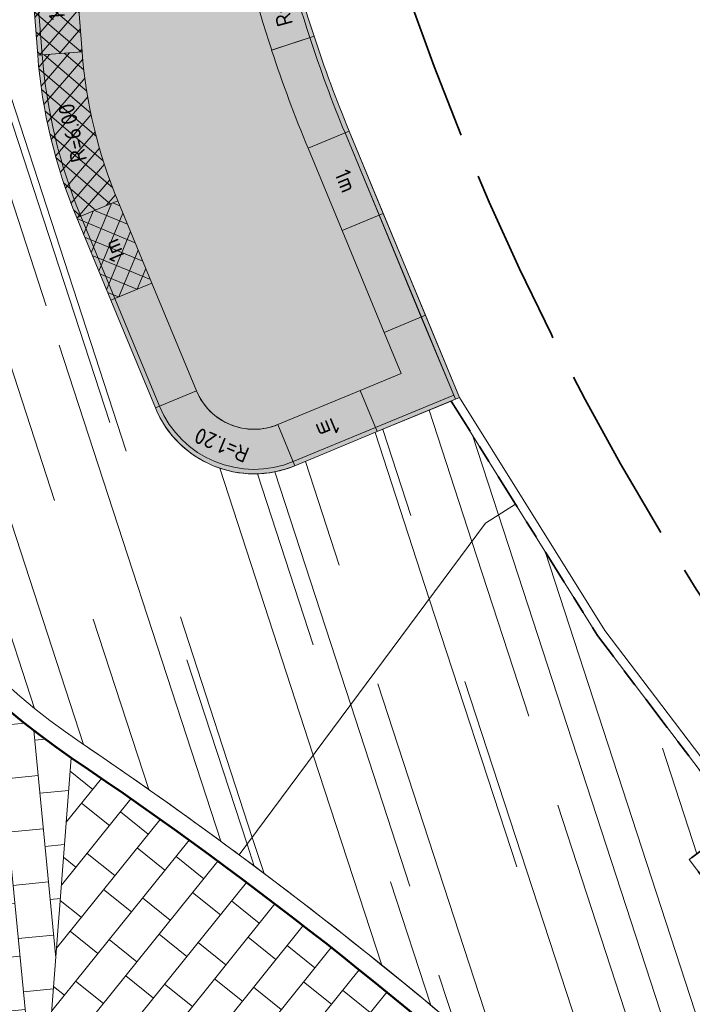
# Model space of a CAD drawing. Header units: metres. Extents: x 196674 to 197628, y 355499 to 356232.
# Tile 56 of 209: x 197068 to 197076, y 355602 to 355613. Entities that reach past the tile are written whole.
import ezdxf

# ---------------------------------------------------------------- set-up
doc = ezdxf.new("R2010")
doc.units = ezdxf.units.M
doc.linetypes.add('VH-OPSLUITBAND-SO', pattern=[10, 4, -2, 2, -2])
doc.linetypes.add('ZZ-SYSTEEMGRENS-SO', pattern=[5, 4, -1])
doc.layers.get('0').update_dxf_attribs({"lineweight": 25})
for name, color, linetype, lineweight, true_color in [('N-WE-GR-BEPLANTING_BEPLANTINGSPLAN_DERDEN-V', 7, 'Continuous', 5, 0xd3e799), ('N-WE-VH-KANTOPSLUITING_OPSLUITBAND_100X200-G', 150, 'VH-OPSLUITBAND-SO', 35, 0x007fff), ('N-WE-VH-KANTOPSLUITING_OPSLUITBAND_200X250-G', 7, 'Continuous', 50, 0x0029a5), ('N-WE-VH-KANTOPSLUITING_SOLID_500X500-V', 7, 'Continuous', 50, 0x7a7a7a), ('N-WE-VH-KANTOPSLUITING_SOLID_500X500-ZITGEDEELTE_HOUT-A', 7, 'Continuous', 20, 0x4f3b27), ('N-WE-VH-KANTOPSLUITING_SOLID_500X500_HOUT-V', 7, 'Continuous', 50, 0xccb66b), ('N-WE-VH-KANTOPSLUITING_SOLID_500X500_PASMAKEN-V', 7, 'Continuous', 50, 0x545454), ('N-WE-VH-KANTOPSLUITING_VERLOOPBAND_GELEIDEBAND_50 200_TROTTOIRBAND_180 200-G', 1, 'Continuous', 35, 0xff0000), ('N-WE-VH-OPENVERHARDING_NATUURSTEEN_ZWARTBROEKPLEIN-A', 7, 'Continuous', 20, 0xd9795e), ('N-WE-VH-OPENVERHARDING_TEGEL_200x300_FIETSPAD_ROOD-A', 7, 'Continuous', 5, 0xe04d68), ('X-XX-AL-GRENS_SYSTEEMGRENS-G', 7, 'ZZ-SYSTEEMGRENS-SO', 35, 0xd60036)]:
    doc.layers.add(name, color=color, linetype=linetype, lineweight=lineweight, true_color=true_color)
doc.layers.add('N-WE-VH-HULPLIJN-G', color=40, linetype='Continuous', lineweight=5, plot=False)
for name, color, linetype, lineweight in [('N-WE-VH-KANTOPSLUITING_ACHTERKANTBAND-G', 50, 'Continuous', 18), ('N-WE-VH-KANTOPSLUITING_ELEMENT-T35', 50, 'Continuous', 35), ('N-WE-VH-KANTOPSLUITING_SOLID_500X500-G', 170, 'Continuous', 18), ('N-WE-VH-KANTOPSLUITING_SOLID_500X500_PASMAKEN-G', 170, 'Continuous', 18), ('X-XX-AL-CONSTRUCTIELIJN-G', 7, 'Continuous', 18)]:
    doc.layers.add(name, color=color, linetype=linetype, lineweight=lineweight)
doc.styles.add('NLCS-ISO-M50-T18', font='NLCS-ISO.ttf', dxfattribs={"height": 0.09000000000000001})
pattern_1 = [(288.0600000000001, (197056.2115529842, 355734.4411217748), (2.285864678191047, -2.49423789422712), [21, -2.799999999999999, 6.999999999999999, -1.4]), (288.0600000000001, (197138.0089711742, 355715.2408764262), (1.336245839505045, 1.908269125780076), [4.199999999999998, -0.4619999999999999, 8.399999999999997, -1.05]), (288.0600000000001, (197057.2309859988, 355733.5100705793), (3.148679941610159, -6.630539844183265), [11.2, -1.96, 5.599999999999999, -1.4])]

# ---------------------------------------------------------------- blocks, each defined once
blk = doc.blocks.new('Solid_hoek_90')
at = {"layer": 'N-WE-VH-KANTOPSLUITING_SOLID_500X500-V'}
h = blk.add_hatch(color=256, dxfattribs=at)
h.dxf.hatch_style = 1
h.paths.add_polyline_path([(1, 0), (1, 0.5), (0.5, 0.5), (0.5, 1), (0, 1), (0, 0)])
at = {"layer": 'N-WE-VH-KANTOPSLUITING_SOLID_500X500-G', "flags": 128}
blk.add_lwpolyline([(1, 0), (1, 0.5), (0.5, 0.5), (0.5, 1), (0, 1), (0, 0)], close=True, dxfattribs=at)
blk.add_lwpolyline([(1, 0.04999999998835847), (0.04999999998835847, 0.04999999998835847), (0.04999999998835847, 1)], dxfattribs=at)
blk = doc.blocks.new('Solid_bocht_120')
at = {"layer": 'N-WE-VH-KANTOPSLUITING_SOLID_500X500-V'}
h = blk.add_hatch(color=256, dxfattribs=at)
h.dxf.hatch_style = 1
edge = h.paths.add_edge_path()
edge.add_arc((-1.110223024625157e-16, -1.199999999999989), 1.199999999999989, 90, 180)
edge.add_line((-1.199999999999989, -1.199999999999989), (-0.6999999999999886, -1.199999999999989))
edge.add_arc((-5.551115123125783e-17, -1.199999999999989), 0.6999999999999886, 90, 180, ccw=False)
edge.add_line((0, -0.5), (0, 0))
at = {"layer": 'N-WE-VH-KANTOPSLUITING_SOLID_500X500-G', "flags": 128}
blk.add_lwpolyline([(0, 0, 0.4142135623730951), (-1.199999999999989, -1.199999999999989), (-0.6999999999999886, -1.199999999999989, -0.4142135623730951), (0, -0.5)], format="xyb", close=True, dxfattribs=at)
blk.add_lwpolyline([(0, -0.05000000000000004, 0.4142135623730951), (-1.149999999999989, -1.199999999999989)], format="xyb", dxfattribs=at)
at = {"layer": 'N-WE-VH-KANTOPSLUITING_ELEMENT-T35', "insert": (-0.671751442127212, -0.5282485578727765), "char_height": 0.18, "attachment_point": 5, "rotation": 45, "style": 'NLCS-ISO-M50-T18'}
blk.add_mtext_dynamic_manual_height_columns('R=1.20', width=0.4722524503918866, gutter_width=0.625, heights=[0], dxfattribs=at)
blk = doc.blocks.new('Solid_bocht_1550 inw.')
at = {"layer": 'N-WE-VH-KANTOPSLUITING_SOLID_500X500-V'}
h = blk.add_hatch(color=256, dxfattribs=at)
h.dxf.hatch_style = 1
edge = h.paths.add_edge_path()
edge.add_arc((4.840572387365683e-14, -15.49999999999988), 15.49999999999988, 90.00000000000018, 96.42857142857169)
edge.add_line((-1.735449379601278, -0.0974607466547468), (-1.679467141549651, -0.594316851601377))
edge.add_arc((1.143529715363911e-13, -15.50000000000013), 15.00000000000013, 90.00000000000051, 96.42857142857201, ccw=False)
edge.add_line((0, -0.5), (0, 0))
at = {"layer": 'N-WE-VH-KANTOPSLUITING_SOLID_500X500-G', "flags": 128}
blk.add_lwpolyline([(0, 0, 0.02805729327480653), (-1.735449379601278, -0.0974607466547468), (-1.679467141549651, -0.594316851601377, -0.02805729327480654), (0, -0.5)], format="xyb", close=True, dxfattribs=at)
blk.add_lwpolyline([(-1.685065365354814, -0.544631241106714, -0.02805729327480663), (0, -0.4500000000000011)], format="xyb", dxfattribs=at)
at = {"layer": 'N-WE-VH-KANTOPSLUITING_ELEMENT-T35', "insert": (-0.8736085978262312, -0.2693307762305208), "char_height": 0.18, "attachment_point": 5, "rotation": 3.214285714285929, "style": 'NLCS-ISO-M50-T18'}
blk.add_mtext_dynamic_manual_height_columns('R=15.50 inw.', width=1.27737194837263, gutter_width=0.625, heights=[0], dxfattribs=at)
blk = doc.blocks.new('Solid_basis_100')
at = {"layer": 'N-WE-VH-KANTOPSLUITING_SOLID_500X500-V'}
h = blk.add_hatch(color=256, dxfattribs=at)
h.dxf.hatch_style = 1
h.paths.add_polyline_path([(1, -0.5), (0, -0.5), (0, 0), (1, 0)])
at = {"layer": 'N-WE-VH-KANTOPSLUITING_SOLID_500X500-G', "flags": 128}
blk.add_lwpolyline([(1, -0.5), (0, -0.5), (0, 0), (1, 0)], close=True, dxfattribs=at)
blk.add_lwpolyline([(0, -0.4500000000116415), (1, -0.4500000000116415)], dxfattribs=at)
at = {"layer": 'N-WE-VH-KANTOPSLUITING_ELEMENT-T35', "insert": (0.5, -0.2500000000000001), "char_height": 0.18, "attachment_point": 5, "rotation": 180, "style": 'NLCS-ISO-M50-T18'}
blk.add_mtext_dynamic_manual_height_columns('1m', width=0.4722524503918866, gutter_width=0.625, heights=[0], dxfattribs=at)
blk = doc.blocks.new('Solid_bocht_600_hout')
at = {"layer": 'N-WE-VH-KANTOPSLUITING_SOLID_500X500-ZITGEDEELTE_HOUT-A'}
h = blk.add_hatch(dxfattribs=at)
h.set_pattern_fill('ANSI37', color=256, scale=0.05)
h.set_pattern_definition([(45, (-0.9270509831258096, -0.3845945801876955), (-0.1122532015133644, 0.1122532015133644), []), (135, (-0.9270509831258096, -0.3845945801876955), (-0.1122532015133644, -0.1122532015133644), [])])
edge = h.paths.add_edge_path()
edge.add_arc((4.478484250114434e-11, -6.000000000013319), 6.000000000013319, 90.00000000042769, 108.0000000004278)
edge.add_line((-1.854101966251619, -0.2936609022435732), (-1.699593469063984, -0.7691891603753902))
edge.add_arc((-4.883871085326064e-12, -6.000000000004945), 5.500000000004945, 89.99999999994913, 107.99999999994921, ccw=False)
edge.add_line((0, -0.5), (0, 0))
at = {"layer": 'N-WE-VH-KANTOPSLUITING_SOLID_500X500_HOUT-V'}
h = blk.add_hatch(color=256, dxfattribs=at)
h.dxf.hatch_style = 1
edge = h.paths.add_edge_path()
edge.add_arc((4.478484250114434e-11, -6.000000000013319), 6.000000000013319, 90.00000000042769, 108.0000000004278)
edge.add_line((-1.854101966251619, -0.2936609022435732), (-1.699593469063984, -0.7691891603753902))
edge.add_arc((-4.883871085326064e-12, -6.000000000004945), 5.500000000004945, 89.99999999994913, 107.99999999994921, ccw=False)
edge.add_line((0, -0.5), (0, 0))
at = {"layer": 'N-WE-VH-KANTOPSLUITING_SOLID_500X500-G', "flags": 128}
blk.add_lwpolyline([(0, 0, 0.07870170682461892), (-1.854101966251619, -0.2936609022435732), (-1.699593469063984, -0.7691891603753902, -0.07870170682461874), (0, -0.5)], format="xyb", close=True, dxfattribs=at)
blk.add_lwpolyline([(0, -0.04999999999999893, 0.07870170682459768), (-1.838651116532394, -0.3412137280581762)], format="xyb", dxfattribs=at)
at = {"layer": 'N-WE-VH-KANTOPSLUITING_ELEMENT-T35', "insert": (-0.8994981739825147, -0.3207920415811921), "char_height": 0.18, "attachment_point": 5, "rotation": 9.000000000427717, "style": 'NLCS-ISO-M50-T18'}
blk.add_mtext_dynamic_manual_height_columns('R=6.00', width=0.4722524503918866, gutter_width=0.625, heights=[0], dxfattribs=at)
blk = doc.blocks.new('Solid_basis_100_hout')
at = {"layer": 'N-WE-VH-KANTOPSLUITING_SOLID_500X500-ZITGEDEELTE_HOUT-A'}
h = blk.add_hatch(dxfattribs=at)
h.set_pattern_fill('ANSI37', color=256, scale=0.05)
h.set_pattern_definition([(45, (1, -0.25), (-0.1122532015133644, 0.1122532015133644), []), (135, (1, -0.25), (-0.1122532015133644, -0.1122532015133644), [])])
h.paths.add_polyline_path([(1, -0.5), (0, -0.5), (0, 0), (1, 0)])
at = {"layer": 'N-WE-VH-KANTOPSLUITING_SOLID_500X500_HOUT-V'}
h = blk.add_hatch(color=256, dxfattribs=at)
h.dxf.hatch_style = 1
h.paths.add_polyline_path([(1, -0.5), (0, -0.5), (0, 0), (1, 0)])
at = {"layer": 'N-WE-VH-KANTOPSLUITING_SOLID_500X500-G', "flags": 128}
blk.add_lwpolyline([(1, -0.5), (0, -0.5), (0, 0), (1, 0)], close=True, dxfattribs=at)
blk.add_lwpolyline([(0, -0.4500000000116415), (1, -0.4500000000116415)], dxfattribs=at)
at = {"layer": 'N-WE-VH-KANTOPSLUITING_ELEMENT-T35', "insert": (0.5, -0.25), "char_height": 0.18, "attachment_point": 5, "rotation": 180, "style": 'NLCS-ISO-M50-T18'}
blk.add_mtext_dynamic_manual_height_columns('1m', width=0.4722524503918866, gutter_width=0.625, heights=[0], dxfattribs=at)

msp = doc.modelspace()

# ---------------------------------------------------------------- hatches: boundary and pattern name
at = {"layer": 'N-WE-GR-BEPLANTING_BEPLANTINGSPLAN_DERDEN-V'}
h = msp.add_hatch(color=256, dxfattribs=at)
h.dxf.hatch_style = 1
edge = h.paths.add_edge_path()
edge.add_line((197070.569300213, 355614.661333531), (197070.1514189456, 355616.6171901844))
edge.add_line((197070.1514189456, 355616.6171901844), (197069.7335376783, 355618.5730468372))
edge.add_line((197069.7335376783, 355618.5730468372), (197069.5656817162, 355619.3586819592))
edge.add_line((197069.5656817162, 355619.3586819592), (197069.4612113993, 355619.8476461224))
edge.add_line((197069.4612113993, 355619.8476461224), (197068.9722472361, 355619.7431758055))
edge.add_arc((197069.1185056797, 355619.0586259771), 0.6999999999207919, 102.0602779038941, 184.492928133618)
edge.add_line((197068.4206567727, 355619.0037907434), (197068.5033824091, 355617.9510005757))
edge.add_line((197068.5033824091, 355617.9510005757), (197068.6600545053, 355615.9571465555))
edge.add_line((197068.6600545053, 355615.9571465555), (197068.8167266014, 355613.9632925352))
edge.add_line((197068.8167266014, 355613.9632925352), (197068.8950626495, 355612.9663655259))
edge.add_arc((197074.3781612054, 355613.3972137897), 5.499999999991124, 184.4929281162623, 202.4929281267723)
edge.add_line((197069.2965640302, 355611.2930821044), (197069.6791334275, 355610.3691553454))
edge.add_line((197069.6791334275, 355610.3691553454), (197070.1803144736, 355609.1587747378))
edge.add_arc((197070.827063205, 355609.426573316), 0.7000000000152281, 202.4929281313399, 292.4929281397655)
edge.add_line((197071.0948617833, 355608.7798245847), (197072.0187885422, 355609.1623939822))
edge.add_line((197072.0187885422, 355609.1623939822), (197072.4807519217, 355609.3536786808))
edge.add_line((197072.4807519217, 355609.3536786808), (197072.2894672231, 355609.8156420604))
edge.add_line((197072.2894672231, 355609.8156420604), (197071.8158946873, 355610.9593465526))
edge.add_line((197071.8158946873, 355610.9593465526), (197071.4333252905, 355611.88327331))
edge.add_arc((197086.216153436, 355618.0043836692), 16.00000000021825, 198.2883391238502, 202.4929281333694, ccw=False)
edge.add_line((197071.0243236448, 355612.9835961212), (197071.0272123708, 355612.9845619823))
edge.add_arc((197085.7271892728, 355617.8999133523), 15.50000000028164, 192.0602779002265, 198.4888101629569, ccw=False)
at = {"layer": 'N-WE-VH-KANTOPSLUITING_SOLID_500X500_PASMAKEN-V'}
h = msp.add_hatch(color=256, dxfattribs=at)
h.dxf.hatch_style = 1
edge = h.paths.add_edge_path()
edge.add_line((197071.8952886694, 355612.0745580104), (197071.4333252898, 355611.8832733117))
edge.add_arc((197086.2161534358, 355618.0043836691), 15.99999999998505, 198.2883391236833, 202.4929281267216, ccw=False)
edge.add_line((197071.0243236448, 355612.9835961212), (197071.5014084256, 355613.14311198))
edge.add_arc((197084.3844592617, 355617.285068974), 13.53250924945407, 197.8228244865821, 202.646010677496)
h = msp.add_hatch(color=256, dxfattribs=at)
h.dxf.hatch_style = 1
h.paths.add_polyline_path([(197071.8158946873, 355610.9593465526), (197072.2778580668, 355611.1506312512), (197072.7514306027, 355610.0069267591), (197072.289467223, 355609.8156420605)])
h = msp.add_hatch(color=256, dxfattribs=at)
h.dxf.hatch_style = 1
h.paths.add_polyline_path([(197070.1803144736, 355609.1587747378), (197069.718351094, 355608.9674900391), (197069.217170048, 355610.1778706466), (197069.6791334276, 355610.3691553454)])
at = {"layer": 'N-WE-VH-OPENVERHARDING_NATUURSTEEN_ZWARTBROEKPLEIN-A'}
h = msp.add_hatch(dxfattribs=at)
h.set_pattern_fill('AVH-NATUURSTEEN-SO', color=256, scale=0.7, angle=258.0600000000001, pattern_type=2)
h.set_pattern_definition(pattern_1)
edge = h.paths.add_edge_path()
edge.add_line((197068.1615910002, 355615.9179785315), (197068.004918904, 355617.9118325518))
edge.add_line((197068.004918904, 355617.9118325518), (197067.9444042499, 355618.681959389))
edge.add_line((197067.9444042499, 355618.681959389), (197064.7767715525, 355618.3778291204))
edge.add_line((197064.7767715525, 355618.3778291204), (197065.4929458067, 355610.9186012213))
edge.add_arc((197073.2572411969, 355611.6640655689), 7.799999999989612, 185.4842630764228, 235.9169033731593)
edge.add_arc((197040.7543499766, 355563.6269750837), 50.19999999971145, 53.43458729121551, 55.91690337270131, ccw=False)
edge.add_line((197070.660504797, 355603.9464728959), (197073.424524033, 355607.6729254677))
edge.add_line((197073.424524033, 355607.6729254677), (197073.7638762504, 355607.8846802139))
edge.add_line((197073.7638762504, 355607.8846802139), (197073.0403304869, 355609.0442143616))
edge.add_line((197073.0403304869, 355609.0442143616), (197072.2100732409, 355608.7004306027))
edge.add_line((197072.2100732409, 355608.7004306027), (197071.2861464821, 355608.3178612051))
edge.add_arc((197070.827063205, 355609.4265733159), 1.199999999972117, 202.492928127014, 292.49292814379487, ccw=False)
edge.add_line((197069.7183510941, 355608.9674900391), (197069.217170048, 355610.1778706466))
edge.add_line((197069.217170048, 355610.1778706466), (197068.8346006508, 355611.1017974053))
edge.add_arc((197074.3781612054, 355613.3972137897), 6.000000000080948, 184.4929281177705, 202.492928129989, ccw=False)
edge.add_line((197068.3965991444, 355612.9271975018), (197068.3182630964, 355613.9241245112))
edge.add_line((197068.3182630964, 355613.9241245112), (197068.1615910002, 355615.9179785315))
h = msp.add_hatch(dxfattribs=at)
h.set_pattern_fill('AVH-NATUURSTEEN-SO', color=256, scale=0.7, angle=258.0600000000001, pattern_type=2)
h.set_pattern_definition(pattern_1)
edge = h.paths.add_edge_path()
edge.add_line((197075.7141687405, 355603.8943541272), (197076.2717988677, 355604.3174955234))
edge.add_line((197076.2717988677, 355604.3174955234), (197074.6845788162, 355606.4091881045))
edge.add_line((197074.6845788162, 355606.4091881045), (197073.7638762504, 355607.8846802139))
edge.add_line((197073.7638762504, 355607.8846802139), (197073.424524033, 355607.6729254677))
edge.add_line((197073.424524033, 355607.6729254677), (197070.660504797, 355603.9464728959))
edge.add_arc((197040.7543499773, 355563.6269750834), 50.1999999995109, 47.280791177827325, 53.43458729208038, ccw=False)
edge.add_arc((197040.7543499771, 355563.6269750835), 50.19999999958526, 23.564616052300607, 47.28079117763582, ccw=False)
edge.add_line((197086.7681617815, 355583.6960837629), (197091.096, 355587.4135))
edge.add_line((197091.096, 355587.4135), (197090.503, 355588.208))
edge.add_line((197090.503, 355588.208), (197089.242, 355589.592))
edge.add_line((197089.242, 355589.592), (197087.773, 355590.856))
edge.add_line((197087.773, 355590.856), (197086.191, 355591.98))
edge.add_line((197086.191, 355591.98), (197084.819, 355592.808))
edge.add_line((197084.819, 355592.808), (197082.99, 355593.76))
edge.add_line((197082.99, 355593.76), (197083.087, 355593.943))
edge.add_line((197083.087, 355593.943), (197084.8307318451, 355593.0382424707))
edge.add_line((197084.8307318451, 355593.0382424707), (197082.7125937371, 355595.8295969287))
edge.add_line((197082.7125937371, 355595.8295969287), (197082.1549636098, 355595.4064555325))
edge.add_line((197082.1549636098, 355595.4064555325), (197075.7141687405, 355603.8943541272))
at = {"layer": 'N-WE-VH-OPENVERHARDING_TEGEL_200x300_FIETSPAD_ROOD-A'}
h = msp.add_hatch(dxfattribs=at)
h.set_pattern_fill('AVH-TEGEL_200X300_HALFST', color=256, scale=2, angle=275.5645315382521, pattern_type=2)
h.set_pattern_definition([(275.5645315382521, (0, 0), (0.3981150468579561, 0.03878671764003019), []), (5.564531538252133, (0, 0), (-0.05818007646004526, 0.5971725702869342), [0.4, -0.4]), (5.564531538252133, (0.03878671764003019, -0.3981150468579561), (-0.05818007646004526, 0.5971725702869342), [-0.4, 0.4])])
edge = h.paths.add_edge_path()
edge.add_arc((197073.2572411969, 355611.664065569), 8.000000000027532, 186.7772551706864, 235.91690337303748, ccw=False)
edge.add_line((197065.3131417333, 355610.7199873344), (197066.4818624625, 355600.8855971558))
edge.add_arc((197066.9775991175, 355600.950752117), 0.5000000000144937, 101.15912400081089, 187.4875019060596, ccw=False)
edge.add_arc((197068.0420386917, 355595.554737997), 5.999999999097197, 85.58601908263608, 101.15912400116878, ccw=False)
edge.add_line((197068.5038126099, 355601.5369420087), (197068.7740837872, 355605.0382599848))
h = msp.add_hatch(dxfattribs=at)
h.set_pattern_fill('AVH-TEGEL_200X300_HALFST', color=256, scale=2, angle=51.19071570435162, pattern_type=2)
h.set_pattern_definition([(51.19071570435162, (0, 0), (-0.3116945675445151, 0.2506920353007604), []), (141.1907157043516, (0, 0), (-0.3760380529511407, -0.4675418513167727), [0.4, -0.4]), (141.1907157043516, (0.2506920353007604, 0.3116945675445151), (-0.3760380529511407, -0.4675418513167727), [-0.4, 0.4])])
edge = h.paths.add_edge_path()
edge.add_line((197068.7740837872, 355605.0382599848), (197068.5038126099, 355601.5369420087))
edge.add_arc((197068.0420386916, 355595.554737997), 5.999999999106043, 49.48049491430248, 85.58601908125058, ccw=False)
edge.add_arc((197040.754349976, 355563.6269750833), 48.00000000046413, 47.28079117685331, 49.48049491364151, ccw=False)
edge.add_line((197073.3178388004, 355598.8919604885), (197074.6746508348, 355600.3613348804))
edge.add_arc((197040.7543499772, 355563.6269750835), 49.99999999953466, 47.28079117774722, 55.91690337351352)

# ---------------------------------------------------------------- linework, layer by layer
at = {"layer": 'N-WE-VH-HULPLIJN-G', "flags": 128}
for points in [[(197070.569300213, 355614.661333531), (197070.1514189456, 355616.6171901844), (197069.7335376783, 355618.5730468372), (197069.5656817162, 355619.3586819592), (197069.4612113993, 355619.8476461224), (197068.9722472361, 355619.7431758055, 0.3760378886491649), (197068.4206567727, 355619.0037907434), (197068.5033824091, 355617.9510005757), (197068.6600545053, 355615.9571465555), (197068.8167266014, 355613.9632925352), (197068.8950626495, 355612.9663655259, 0.07870170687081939), (197069.2965640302, 355611.2930821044), (197069.6791334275, 355610.3691553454), (197070.1803144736, 355609.1587747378, 0.4142135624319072), (197071.0948617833, 355608.7798245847), (197072.0187885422, 355609.1623939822), (197072.4807519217, 355609.3536786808), (197072.2894672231, 355609.8156420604), (197071.8158946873, 355610.9593465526), (197071.4333252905, 355611.88327331, -0.01834803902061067), (197071.0243236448, 355612.9835961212), (197071.0272123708, 355612.9845619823, -0.0280571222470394)], [(197068.1615910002, 355615.9179785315), (197068.004918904, 355617.9118325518), (197067.9444042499, 355618.681959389), (197064.7767715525, 355618.3778291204), (197065.4929458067, 355610.9186012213, 0.2236760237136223), (197068.8861627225, 355605.2039051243, -0.01083157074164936), (197070.660504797, 355603.9464728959), (197073.424524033, 355607.6729254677), (197073.7638762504, 355607.8846802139), (197073.0403304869, 355609.0442143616), (197072.2100732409, 355608.7004306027), (197071.2861464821, 355608.3178612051, -0.4142135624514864), (197069.7183510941, 355608.9674900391), (197069.217170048, 355610.1778706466), (197068.8346006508, 355611.1017974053, -0.0787017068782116), (197068.3965991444, 355612.9271975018), (197068.3182630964, 355613.9241245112)], [(197068.7740837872, 355605.0382599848, -0.2177594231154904), (197065.3131417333, 355610.7199873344), (197066.4818624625, 355600.8855971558, -0.3955665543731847), (197066.8808318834, 355601.4412988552, -0.06805526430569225), (197068.5038126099, 355601.5369420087)], [(197075.7141687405, 355603.8943541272), (197076.2717988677, 355604.3174955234), (197074.6845788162, 355606.4091881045), (197073.7638762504, 355607.8846802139), (197073.424524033, 355607.6729254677), (197070.660504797, 355603.9464728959, -0.02685745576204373), (197074.8103320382, 355600.5082723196, -0.103852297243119), (197086.7681617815, 355583.6960837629), (197091.096, 355587.4135), (197090.503, 355588.208), (197089.242, 355589.592), (197087.773, 355590.856), (197086.191, 355591.98), (197084.819, 355592.808), (197082.99, 355593.76), (197083.087, 355593.943), (197084.8307318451, 355593.0382424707), (197082.7125937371, 355595.8295969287), (197082.1549636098, 355595.4064555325)], [(197068.7740837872, 355605.0382599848), (197068.5038126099, 355601.5369420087, -0.158856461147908), (197071.9402799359, 355600.1158469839, -0.009598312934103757), (197073.3178388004, 355598.8919604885), (197074.6746508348, 355600.3613348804, 0.03769999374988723)]]:
    msp.add_lwpolyline(points, format="xyb", close=True, dxfattribs=at)
for points in [[(197073.424524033, 355607.6729254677), (197073.7638762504, 355607.8846802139)], [(197073.424524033, 355607.6729254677), (197070.660504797, 355603.9464728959)], [(197068.7740837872, 355605.0382599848), (197068.5038126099, 355601.5369420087)]]:
    msp.add_lwpolyline(points, dxfattribs=at)
at = {"layer": 'N-WE-VH-KANTOPSLUITING_ACHTERKANTBAND-G'}
msp.add_lwpolyline([(197065.4929458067, 355610.9186012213, 0.2236760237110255), (197068.8861627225, 355605.2039051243, -0.03769999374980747), (197074.8103320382, 355600.5082723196)], format="xyb", dxfattribs=at)
msp.add_lwpolyline([(197073.134, 355609.083), (197073.8487143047, 355607.9376189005), (197074.767, 355606.466), (197076.4119090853, 355604.2982828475), (197075.8542789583, 355603.8751414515), (197082.1741762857, 355595.5465657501), (197082.7318064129, 355595.9697071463), (197085.0513130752, 355592.9129823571)], dxfattribs=at)
at = {"layer": 'N-WE-VH-KANTOPSLUITING_OPSLUITBAND_100X200-G', "ltscale": 0.1, "flags": 128}
msp.add_lwpolyline([(197073.0403304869, 355609.0442143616), (197073.7638762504, 355607.8846802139), (197074.6845788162, 355606.4091881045), (197076.2717988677, 355604.3174955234), (197075.7141687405, 355603.8943541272), (197082.1549636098, 355595.4064555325), (197082.7125937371, 355595.8295969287), (197084.8307318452, 355593.0382424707)], dxfattribs=at)
at = {"layer": 'N-WE-VH-KANTOPSLUITING_OPSLUITBAND_200X250-G', "ltscale": 0.1, "flags": 128}
msp.add_lwpolyline([(197065.2938613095, 355610.8994867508, 0.2236760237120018), (197068.7740837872, 355605.0382599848, -0.03769999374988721), (197074.6746508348, 355600.3613348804)], format="xyb", dxfattribs=at)
at = {"layer": 'N-WE-VH-KANTOPSLUITING_SOLID_500X500_PASMAKEN-G', "flags": 128}
for points in [[(197071.8952886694, 355612.0745580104), (197071.4333252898, 355611.8832733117, -0.01834803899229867), (197071.0243236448, 355612.9835961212), (197071.5014084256, 355613.14311198, 0.02104822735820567), (197071.8952886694, 355612.0745580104), (197073.134, 355609.083)], [(197073.087803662, 355609.0638715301), (197071.8490923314, 355612.0554295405, -0.02103743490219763), (197071.4539891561, 355613.1272559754, -0.01837337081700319)]]:
    msp.add_lwpolyline(points, format="xyb", dxfattribs=at)
for points in [[(197071.8158946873, 355610.9593465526), (197072.2778580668, 355611.1506312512), (197072.7514306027, 355610.0069267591), (197072.289467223, 355609.8156420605)], [(197070.1803144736, 355609.1587747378), (197069.718351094, 355608.9674900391), (197069.217170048, 355610.1778706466), (197069.6791334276, 355610.3691553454)]]:
    msp.add_lwpolyline(points, close=True, dxfattribs=at)
for points in [[(197072.2316617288, 355611.1315027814), (197072.7052342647, 355609.9877982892)], [(197069.764547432, 355608.986618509), (197069.2633663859, 355610.1969991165)]]:
    msp.add_lwpolyline(points, dxfattribs=at)
at = {"layer": 'X-XX-AL-GRENS_SYSTEEMGRENS-G', "ltscale": 0.5, "flags": 128}
msp.add_lwpolyline([(197173.0845801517, 355664.4267221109), (197172.678291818, 355658.1040395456), (197176.2062336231, 355657.9276386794), (197179.6585214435, 355660.8258546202), (197196.8460500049, 355641.1849859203), (197196.618113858, 355640.9851655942), (197203.3658004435, 355633.2880423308), (197204.598351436, 355636.2035375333), (197206.181120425, 355637.5931654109), (197210.3450714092, 355632.9793581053), (197211.1344663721, 355633.8542043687), (197215.577003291, 355630.1111014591), (197222.812057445, 355638.6980935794), (197225.7729980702, 355636.1981525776), (197252.4997837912, 355613.6295939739), (197256.3974516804, 355618.2471244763), (197230.4350738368, 355640.1698336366), (197234.5465854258, 355645.0395252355), (197230.9951246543, 355648.102425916), (197227.7363916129, 355651.014992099), (197227.7150354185, 355650.9915016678), (197227.3858924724, 355651.2966605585), (197230.5297411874, 355654.3837220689), (197222.7747070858, 355662.5864016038), (197213.3031688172, 355673.0409596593), (197208.7438719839, 355679.5515306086), (197204.6678372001, 355688.2834966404), (197202.9207222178, 355693.3147658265), (197202.5296188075, 355695.8358091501), (197209.2561496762, 355696.7388380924), (197208.765603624, 355699.4053961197), (197208.8375775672, 355699.4157603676), (197208.4960738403, 355702.0476424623), (197209.7550059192, 355702.1614664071), (197209.6289773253, 355703.3557373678), (197209.431316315, 355705.9322142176), (197209.3853665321, 355708.5054020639), (197209.4909423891, 355711.0763696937), (197209.825975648, 355714.406320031), (197209.1003553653, 355714.700446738), (197209.2732684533, 355715.2254737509), (197208.7827839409, 355715.4092287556), (197209.8333840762, 355718.2914021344), (197204.6571410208, 355720.1605124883), (197206.9259623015, 355726.3911903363), (197207.3755778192, 355727.6258113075), (197205.6951706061, 355728.2354618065), (197201.970541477, 355729.6509828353, -0.03199396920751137), (197199.2658455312, 355725.4928494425), (197194.4988616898, 355729.2364659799), (197191.8020115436, 355731.3330088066), (197190.6829954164, 355730.2418318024), (197188.9323846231, 355731.7580333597, 0.01582069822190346), (197191.308975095, 355733.798286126), (197190.5246250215, 355734.700084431), (197189.8547559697, 355735.4391273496), (197188.5065648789, 355737.3969406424), (197188.3768484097, 355737.5504837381), (197186.2264232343, 355740.6599554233), (197185.4143065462, 355740.8273772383), (197177.0047230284, 355735.000759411), (197161.0308464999, 355735.7499021), (197143.9921317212, 355736.546230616), (197117.3114725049, 355737.8750504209), (197104.5701917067, 355738.4152468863), (197089.3270001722, 355739.2400485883), (197089.4979420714, 355743.4763910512), (197087.6423294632, 355744.6045541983), (197087.2320594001, 355744.8539874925), (197086.4302028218, 355745.4612094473), (197085.6301577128, 355746.0670596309), (197084.2515270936, 355747.3631431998), (197083.0033431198, 355748.790046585), (197081.9521148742, 355750.2640411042), (197081.052108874, 355751.8364435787), (197080.680597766, 355752.6629727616), (197080.3089695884, 355753.4897623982), (197079.7287775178, 355755.2084983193), (197079.3027229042, 355757.0287405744), (197079.0552433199, 355758.8767777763), (197078.9881413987, 355760.748092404), (197079.0484954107, 355761.6954089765), (197079.4901165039, 355761.5482019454), (197081.8987959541, 355767.3947458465), (197083.4122910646, 355769.9863346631), (197084.9290730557, 355772.1438856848), (197085.2777218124, 355772.6391357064), (197085.9504292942, 355773.4546849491), (197087.2615113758, 355775.0451778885), (197089.4568843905, 355777.2328139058), (197092.7058230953, 355779.8115121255), (197090.7255592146, 355782.8612331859), (197090.5279328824, 355783.1655891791), (197094.0593130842, 355784.7965387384), (197089.240221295, 355793.944965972), (197079.8514273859, 355789.6587774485), (197073.1066642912, 355808.1301448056), (197062.6964714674, 355839.0387078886), (197050.201550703, 355834.8591941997), (197054.256388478, 355823.4068109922), (197060.9054150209, 355805.9824325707), (197064.0917084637, 355798.9340248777), (197065.6061934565, 355785.3714584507), (197066.4118943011, 355778.1591798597), (197064.2976158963, 355775.7696807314), (197061.8930028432, 355773.065075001), (197059.8798242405, 355770.937906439), (197059.567781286, 355770.7063368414), (197054.395078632, 355766.8676324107), (197050.1449273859, 355764.4954855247), (197046.646028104, 355763.2036366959), (197046.6485450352, 355763.1967402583), (197042.8018864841, 355761.7681380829), (197042.6247659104, 355761.7025895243), (197032.2172606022, 355760.2665015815), (197022.1724443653, 355758.1057256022), (197022.1490316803, 355758.1349914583), (197018.4791559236, 355757.3507739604), (197017.1834583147, 355757.8590001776), (197013.9320116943, 355762.4906063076), (197012.2359937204, 355764.9334332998), (197011.548662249, 355765.9454268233), (197009.5874376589, 355768.7952768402), (197008.1879451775, 355770.6627745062), (197008.1739746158, 355770.651876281), (197004.3621297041, 355775.7021426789), (197000.7500667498, 355780.6711859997), (196997.3281167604, 355785.4310589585), (196992.0624097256, 355792.5561596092), (196987.5636689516, 355799.6503659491), (196980.2918957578, 355812.3582609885), (196971.7451011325, 355828.1610038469), (196956.4456734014, 355821.2458726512), (196960.0166344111, 355812.4100996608), (196962.4976294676, 355807.0886023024, -0.6085831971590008), (196961.4131292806, 355806.2394416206), (196970.6320923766, 355792.5786144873), (196976.225457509, 355784.303374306), (196982.879968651, 355776.9163582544), (196982.5041383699, 355776.476222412), (196987.7472751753, 355765.3430715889), (196990.3620391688, 355759.9089379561), (196989.6128942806, 355758.3801676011), (196986.801356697, 355757.089894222), (196981.5916446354, 355758.3619052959), (196976.4931413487, 355759.6093032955), (196973.9250311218, 355760.2238822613), (196971.9270970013, 355760.7020113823), (196970.093883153, 355761.1263081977), (196965.2690985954, 355762.243003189), (196955.7026120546, 355764.457163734), (196954.8259486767, 355764.7114400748), (196955.7288446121, 355765.5914382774), (196946.4199106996, 355767.8862061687), (196945.5109518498, 355767.0898728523), (196943.3561815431, 355767.6616250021), (196942.0243707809, 355768.0150110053), (196940.699224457, 355768.3753913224), (196937.911680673, 355769.161377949), (196937.9158913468, 355769.1720679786), (196934.1448626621, 355770.5833311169), (196931.0328001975, 355771.949971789), (196928.1497259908, 355773.3159879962), (196926.2238803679, 355774.3657393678), (196926.7008714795, 355775.2077771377), (196923.9720996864, 355776.8118532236), (196922.1171638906, 355777.9575551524), (196917.5440237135, 355780.8012867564), (196917.0166342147, 355779.9474843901), (196915.4224701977, 355780.9309636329), (196913.0167641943, 355782.4772167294), (196912.757872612, 355782.6539056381), (196911.190523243, 355783.7714957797), (196908.5042566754, 355786.2619442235), (196907.2206986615, 355787.4460719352), (196905.8442773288, 355789.1071714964), (196903.2522146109, 355793.7425243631), (196899.3236920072, 355801.1348770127), (196896.7844047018, 355806.8801932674), (196892.3931631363, 355816.7971943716), (196889.396342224, 355823.7408055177), (196885.4294056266, 355833.1531130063), (196886.3148759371, 355833.6745129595), (196885.0357126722, 355834.4994199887), (196884.9096875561, 355834.6903417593), (196883.5318420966, 355838.2464489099), (196881.8574062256, 355842.456115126), (196879.7964254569, 355847.3435551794), (196879.5508475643, 355847.9274201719), (196877.9207976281, 355851.9810838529), (196875.2708346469, 355858.5729917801), (196872.6243587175, 355865.1536886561), (196870.4789281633, 355870.5362599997), (196868.3870366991, 355875.7889875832), (196865.3800609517, 355883.3409266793), (196863.5295936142, 355887.9873007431), (196863.4110328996, 355888.2849971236), (196862.7400305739, 355889.9711056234), (196863.0622626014, 355890.0962442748), (196861.3970005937, 355894.1395962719), (196861.4037374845, 355894.142038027), (196859.229652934, 355899.4431236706), (196859.0298403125, 355899.3580359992), (196858.8952095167, 355899.696553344), (196858.3959365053, 355900.9492390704), (196849.546747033, 355923.1807260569), (196850.1922005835, 355924.6939033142), (196860.258528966, 355928.6657372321), (196869.5490503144, 355931.0234685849), (196873.3453938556, 355931.8019435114), (196886.2438454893, 355935.4284136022), (196898.3098795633, 355938.5764862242), (196898.3110943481, 355938.5724965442), (196903.1917021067, 355939.7712405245), (196904.7097162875, 355939.0568809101), (196905.0282216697, 355938.2924679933), (196909.0130922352, 355939.952830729), (196908.2642147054, 355942.2627148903), (196902.9799573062, 355958.738663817), (196902.4497829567, 355960.2008490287), (196901.8115777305, 355961.6192158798), (196900.9680556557, 355963.3204536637), (196898.0063144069, 355968.7541705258), (196894.5625896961, 355975.3226559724), (196892.3896866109, 355979.4813913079), (196888.5416758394, 355987.5664713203), (196887.4815956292, 355987.0834539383), (196885.6442474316, 355986.3271839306), (196885.5076204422, 355986.6344104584), (196873.7642690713, 355982.4273955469), (196860.8311621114, 355977.7025315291), (196860.6501748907, 355978.1868262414), (196859.8859481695, 355980.2917607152), (196853.3128873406, 355977.7107309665), (196853.73029577, 355976.6477246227), (196849.4907683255, 355974.9886047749), (196849.0872389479, 355976.0301083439), (196843.9608105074, 355973.9918913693), (196837.8119168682, 355989.4043746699), (196834.5901124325, 355988.2958011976), (196829.2277835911, 355986.0429299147), (196828.1156368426, 355985.4996470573), (196826.3328622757, 355984.7522034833), (196824.2538081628, 355989.7933135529), (196823.3493071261, 355989.4238303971), (196821.5217528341, 355993.9636112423), (196822.4415567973, 355994.327010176), (196811.4142395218, 356022.6098143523), (196811.1941616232, 356022.5241126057), (196809.0787073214, 356027.7608173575), (196808.1570951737, 356027.399245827), (196802.10045471, 356042.8370581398), (196803.0324375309, 356043.2047289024), (196801.2251267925, 356047.7859519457), (196800.9629805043, 356047.6825342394), (196799.5580754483, 356051.2186581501), (196798.9326303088, 356050.9700967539), (196795.7620501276, 356058.7913388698), (196785.962956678, 356083.7526770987), (196782.5256602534, 356092.3853087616), (196783.4607012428, 356092.7526788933), (196781.019036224, 356098.8045971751), (196780.1137519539, 356098.4428009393), (196778.7301102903, 356101.9178165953), (196774.5320198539, 356112.348299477), (196772.2902714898, 356117.515377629), (196776.44078803, 356119.079716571), (196791.849465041, 356131.7811384), (196790.0748953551, 356134.2200693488), (196802.0204483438, 356142.8516660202), (196802.0676224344, 356142.8083428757), (196807.6543048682, 356146.8198669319), (196821.3261595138, 356152.9520820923), (196824.118863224, 356147.8038902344), (196826.9348279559, 356140.6494155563), (196826.9667213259, 356140.5675271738), (196829.5085456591, 356133.5350799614), (196829.5777539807, 356133.3434260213), (196832.2898444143, 356127.7055041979), (196833.7548698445, 356124.6604513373), (196834.9901440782, 356122.0931766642), (196835.0225480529, 356122.0325953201), (196835.1990731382, 356121.7003128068), (196837.0506620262, 356117.8328811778), (196837.4462851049, 356117.0125892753), (196839.1926216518, 356113.3926815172), (196841.4323661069, 356114.511984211), (196841.8392721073, 356113.6336860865), (196848.0955434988, 356116.517072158), (196847.6769788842, 356117.425259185), (196852.5147321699, 356119.6548795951), (196850.4481800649, 356123.3458274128), (196845.5717484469, 356132.2801574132), (196843.8176550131, 356136.7414412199), (196842.4688873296, 356140.1178663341), (196840.0819394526, 356146.0228419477), (196839.9684512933, 356146.3257976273), (196837.6473192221, 356152.5214195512), (196836.4018865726, 356158.1741344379), (196834.8989662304, 356157.8391461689), (196833.0580044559, 356165.8451506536), (196834.6039987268, 356166.1812686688), (196833.231549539, 356172.4004655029), (196818.5547710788, 356168.2850407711), (196819.0904617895, 356165.4031631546), (196818.6774567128, 356164.7734485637), (196805.8544307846, 356160.1790812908), (196763.847697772, 356130.3813046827), (196763.5509762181, 356130.4127969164), (196762.5818188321, 356130.5249803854), (196761.7183121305, 356129.7086118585, 0.04730650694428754), (196752.2297252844, 356136.4176360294), (196747.6793319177, 356140.070134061), (196742.0814451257, 356144.4630395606), (196738.7537234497, 356147.2546337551), (196734.7560397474, 356150.8499354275), (196729.666907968, 356145.2019173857), (196729.4110213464, 356144.9179294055), (196728.5373751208, 356145.25504501), (196726.9098917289, 356145.8830452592), (196726.6614752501, 356145.2392657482), (196726.5077088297, 356145.3668838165), (196724.5966113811, 356147.0002316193), (196723.2386024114, 356148.3499242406), (196720.9989937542, 356150.8008754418), (196719.8259691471, 356152.0571855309), (196717.8551161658, 356153.8806850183), (196716.3066054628, 356155.1783671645), (196713.4920412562, 356157.0380855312), (196712.711518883, 356157.526736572), (196710.5865978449, 356158.6597682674), (196709.0460740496, 356159.8798850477, -0.1436820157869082), (196707.9944026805, 356162.614189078), (196707.7956403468, 356165.0395700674), (196705.255843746, 356165.9921554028), (196703.9080476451, 356165.8817021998), (196704.296213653, 356161.5859622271), (196704.322643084, 356161.4572245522), (196699.9945406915, 356161.1598107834), (196700.4765585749, 356140.6409319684, -0.8375811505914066), (196697.1042396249, 356117.7401990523), (196690.2804314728, 356092.1839640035, 0.01148923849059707), (196682.1238954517, 356058.6533288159), (196678.2447453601, 356040.9444071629), (196676.8078900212, 356034.3849397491), (196676.7367004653, 356034.0373672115), (196673.76097036, 356020.1679628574), (196685.4972137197, 356017.0123139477), (196688.4141098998, 356023.4875724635), (196684.7023326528, 356025.1594317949), (196684.8709302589, 356032.3200466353), (196686.954459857, 356036.67925281), (196701.2270857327, 356066.3816892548), (196697.4228360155, 356068.2135735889), (196701.9253072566, 356087.990611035), (196702.113404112, 356090.4525884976), (196703.1938799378, 356090.1812386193), (196704.7481254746, 356094.7148607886), (196705.3277865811, 356095.9075069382), (196706.1690198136, 356096.9042763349), (196707.142583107, 356097.5850231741), (196708.3354430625, 356098.0646037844), (196709.2981925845, 356097.8962027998), (196710.1314496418, 356097.4912135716), (196711.0135994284, 356096.7398888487), (196711.613187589, 356094.6944549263), (196715.3306055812, 356098.6467015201), (196723.1713741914, 356104.959617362), (196732.8379125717, 356111.0407349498), (196733.3237033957, 356110.1763676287), (196733.395023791, 356110.047721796, 0.4142124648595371), (196734.754474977, 356109.6579975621), (196736.9542150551, 356108.9736747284, -0.02164444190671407), (196739.4192796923, 356107.5715157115, 0.0006306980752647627), (196739.4214182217, 356107.5701773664, -0.2262979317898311), (196739.4250952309, 356107.5644124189), (196739.8764398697, 356106.708415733), (196739.5816296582, 356106.4366577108), (196740.3007240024, 356104.7008456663), (196740.9509263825, 356104.9922062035), (196741.9809548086, 356103.0387080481), (196744.8395286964, 356104.2229286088, -0.3990416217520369), (196746.5871881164, 356103.5518771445), (196746.6513408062, 356103.3996378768), (196746.689370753, 356103.0266088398), (196746.4151777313, 356101.5848105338), (196747.429397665, 356101.3609511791), (196747.5333455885, 356101.2994572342), (196747.5384435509, 356101.2929342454), (196766.0705486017, 356056.7132555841), (196765.1623874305, 356056.3282861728), (196767.2394890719, 356051.1270879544), (196768.1793575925, 356051.5344794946), (196771.4711978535, 356043.8233024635), (196774.40164759, 356036.7635904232), (196774.0151730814, 356036.5839879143), (196774.7283105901, 356034.7171646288), (196775.4376722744, 356034.2825268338), (196775.853972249, 356033.3023071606), (196775.6600364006, 356032.5504327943), (196776.765634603, 356029.8908119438), (196776.718840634, 356029.8583752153), (196777.0974306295, 356028.7594125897), (196777.9658206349, 356027.7189745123), (196778.0591666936, 356026.3169710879), (196778.4461698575, 356025.4565066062), (196778.8262353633, 356024.4427094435), (196778.82622122, 356024.4427022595), (196778.8266270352, 356024.4416646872), (196779.3783198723, 356022.97006407), (196779.3990069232, 356022.9782259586), (196780.7255773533, 356019.5865020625), (196780.754093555, 356019.5982524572), (196782.2401021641, 356015.8367131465), (196783.4327975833, 356012.7766123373), (196782.5021506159, 356012.4159202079), (196784.7325956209, 356006.6609931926), (196786.038590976, 356007.1671596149), (196787.6956637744, 356002.99373992), (196787.5357676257, 356002.9336515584), (196788.527525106, 356000.4577747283), (196788.2725773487, 356000.3582829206), (196788.9724314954, 355999.1126709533), (196789.3908675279, 355998.5302971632), (196789.7536275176, 355998.0254125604), (196789.9147147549, 355996.5999778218), (196790.4410486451, 355995.4737364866), (196790.4469192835, 355995.47546678), (196790.6242366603, 355994.9662783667), (196790.9335315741, 355995.0883984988), (196793.8902314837, 355987.5860400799), (196793.7542048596, 355987.5476454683), (196795.505857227, 355983.2445885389), (196795.6242983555, 355983.312781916), (196796.991807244, 355979.8198586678), (196797.0047048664, 355979.7233568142), (196796.9933585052, 355979.6824914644), (196796.9669683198, 355979.6505170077), (196796.822975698, 355979.5766059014), (196795.3985459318, 355979.0322727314), (196797.1469514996, 355974.4569848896), (196797.1501836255, 355974.4582530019), (196795.4187218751, 355970.4877992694), (196796.2201695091, 355969.6560949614), (196797.0849824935, 355967.4537241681), (196798.9466017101, 355968.1847329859), (196800.5529653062, 355968.8170288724), (196800.6150046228, 355968.7023501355), (196800.8616512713, 355968.7744826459), (196801.6407865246, 355967.8232749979), (196801.6785991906, 355967.7771113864), (196801.6961792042, 355966.4146603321), (196801.7040832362, 355965.8020978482, 0.2098831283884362), (196802.0368526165, 355965.0700742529, 0.1229137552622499), (196802.0944480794, 355964.5891732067), (196802.9107575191, 355962.4451987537), (196803.0986146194, 355962.5296289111, 0.04929694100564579), (196803.2118388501, 355962.3687718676), (196804.3748923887, 355961.0206686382), (196804.4152792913, 355960.973855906), (196804.4401436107, 355960.2826278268), (196804.4459236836, 355960.1212617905), (196803.9148513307, 355960.1157297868), (196805.8237591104, 355955.3454282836), (196806.4277367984, 355955.633371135), (196806.6532355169, 355955.5186944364), (196807.0270248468, 355954.5686016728), (196806.896691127, 355954.2200849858), (196806.3685258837, 355953.9064868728), (196808.2467157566, 355949.1968786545), (196809.0713129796, 355949.5131897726), (196810.7611227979, 355945.21653999), (196812.8164223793, 355939.9905657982), (196815.7958787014, 355932.7153467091), (196817.2786866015, 355929.1286764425), (196819.2233460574, 355924.3463577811), (196820.974699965, 355919.8030463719), (196821.7022264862, 355917.7120897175), (196822.8275510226, 355914.9902061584), (196826.5518493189, 355905.5439142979), (196827.5083210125, 355903.1053161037), (196827.5308293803, 355903.1196992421), (196828.5703350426, 355900.3870734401, 0.1057314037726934), (196828.7975064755, 355900.0358952, 0.1359501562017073), (196828.9295866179, 355899.5185573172), (196829.4561675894, 355898.5993144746), (196829.938950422, 355897.0408730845, 0.1142322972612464), (196830.1661458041, 355896.6512290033, 0.1021066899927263), (196830.23636084, 355896.2531616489), (196830.8234352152, 355894.775179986, 0.09413674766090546), (196831.0235326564, 355894.4601106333, 0.07582889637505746), (196831.0699955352, 355894.1621297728), (196831.3336353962, 355893.3277624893), (196830.5490288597, 355891.650566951), (196830.730654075, 355891.1774844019), (196831.6305612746, 355889.0373983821), (196832.1718899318, 355888.9724389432), (196833.8661398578, 355884.6967749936), (196833.0916363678, 355884.3898747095), (196834.2334853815, 355881.5063921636), (196835.7340846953, 355881.0039957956), (196836.3963712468, 355880.6373454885), (196840.5779483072, 355870.1214583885), (196841.1998491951, 355870.3833319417), (196841.8607508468, 355868.7841549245), (196841.3542408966, 355868.5492854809), (196842.9471889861, 355864.5225379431), (196843.474497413, 355864.7627851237), (196844.0946204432, 355863.1667495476), (196843.4777571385, 355862.8872750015), (196845.6058022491, 355857.295932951), (196845.6591832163, 355857.3179956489), (196848.9573390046, 355849.3870718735), (196849.4691744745, 355849.5945842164), (196850.1900661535, 355847.7561027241), (196849.7024440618, 355847.5164343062), (196851.7354952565, 355842.3219023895), (196851.9803218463, 355841.6963600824), (196852.2130822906, 355841.1927849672), (196852.6975573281, 355840.1446276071), (196853.8314006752, 355837.546665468), (196857.1022606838, 355828.931799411), (196857.1021774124, 355828.9317655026), (196857.104474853, 355828.9259676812), (196857.5027287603, 355827.8770374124), (196857.5177064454, 355827.8831363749), (196859.2608649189, 355823.4841013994, 0.1197895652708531), (196859.5336863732, 355823.098470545, 0.1217854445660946), (196859.5998818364, 355822.6230344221), (196860.3813539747, 355820.6705579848), (196861.5845120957, 355817.6645162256), (196865.3571916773, 355808.1762108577), (196866.650424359, 355804.9223955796), (196866.9894190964, 355804.0482756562), (196869.9609907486, 355796.3858853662), (196870.2417437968, 355795.6982130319), (196874.2597470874, 355785.8213624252), (196876.4751023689, 355779.9106257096), (196876.5248359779, 355779.9270586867), (196877.4783340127, 355777.609714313), (196877.4870572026, 355777.6127263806, 0.01261409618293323), (196879.1276028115, 355773.4671132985), (196880.5794819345, 355769.9265380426), (196879.4564760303, 355768.8985009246), (196871.5899269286, 355765.9267262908), (196874.6150694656, 355763.7405958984), (196870.7815163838, 355762.3431721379), (196871.1765744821, 355761.2637959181), (196873.4589399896, 355754.9534811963), (196873.8205499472, 355753.8743063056), (196877.933770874, 355755.2526192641), (196879.3161058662, 355751.4604592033), (196887.4423074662, 355755.0355723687), (196887.6524770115, 355755.1609821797), (196887.7433886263, 355755.192988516), (196887.8657880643, 355755.2134610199), (196887.9953583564, 355755.215742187), (196888.0352466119, 355755.2100166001), (196888.0806541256, 355755.194805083), (196888.1556229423, 355755.1569219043), (196888.2342456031, 355755.1058393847), (196888.2799178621, 355755.067193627), (196888.3187308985, 355755.0246841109), (196888.3560790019, 355754.9712798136), (196888.4037650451, 355754.8834089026), (196890.242957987, 355750.9480844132), (196890.4947138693, 355750.6026519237), (196890.4494791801, 355750.5430745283), (196891.628236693, 355748.1977836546), (196891.6577586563, 355747.9263099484), (196893.7087405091, 355743.5292781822), (196894.4921495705, 355741.852565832), (196896.872192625, 355740.7600377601), (196896.2575067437, 355739.8318439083), (196898.2715684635, 355738.9073148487), (196899.8509010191, 355738.4527733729), (196902.2825244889, 355737.7529374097), (196907.1457714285, 355736.3532654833), (196917.8474241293, 355733.273265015), (196918.1089377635, 355734.2346253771), (196926.0062285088, 355731.9296392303), (196927.0971120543, 355732.0253109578), (196927.2914126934, 355732.7211091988), (196949.25195892, 355726.9179402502), (196950.9690876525, 355725.7952060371), (196950.858498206, 355725.3568524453), (196952.0887336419, 355725.1461394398), (196952.8819526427, 355724.9555262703), (196952.8603227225, 355724.8954303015), (196952.056959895, 355721.6922553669), (196951.4518210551, 355719.279440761), (196959.2800080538, 355717.3161154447), (196960.8516613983, 355723.8815794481), (196967.4256969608, 355722.1306030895), (196973.9033481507, 355720.4361775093), (196977.8684934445, 355719.3989738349), (196980.4243569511, 355718.8238264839), (196993.7588386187, 355715.5105551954), (196994.7639516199, 355716.0034841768), (196994.9897167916, 355716.0545171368), (196996.5017647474, 355715.9488593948), (196997.3169796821, 355715.6092477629), (196997.9952041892, 355715.036856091), (196998.4610569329, 355714.3165586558), (196998.8408934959, 355713.1578975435), (196998.8373696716, 355713.1068020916), (196998.8026880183, 355712.6039181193), (196998.5054317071, 355711.57326714), (196998.967312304, 355710.0772094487), (197001.8739445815, 355710.9575141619), (197005.9055135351, 355697.924832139), (197007.9029397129, 355691.7178882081), (197012.9334617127, 355675.5491580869), (197017.8784535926, 355659.8034283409), (197019.9986344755, 355652.9868181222), (197022.5523518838, 355644.9202439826), (197025.6999454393, 355634.5227791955), (197025.7567598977, 355634.1895291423), (197025.7192859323, 355633.9168304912), (197025.6181435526, 355633.7020966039), (197025.4453286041, 355633.4758310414), (197025.195021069, 355633.3010221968), (197024.8842618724, 355633.1887622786), (197022.7809993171, 355632.7952119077), (197021.2249886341, 355633.6494658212), (197017.690051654, 355632.6264885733), (197017.7273360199, 355632.4752797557), (197014.1229230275, 355631.4103093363), (197014.0722671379, 355631.5493647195), (197010.0124796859, 355630.3545619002), (197006.5432104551, 355629.6017441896), (197006.5540181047, 355629.5513084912), (197001.1443281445, 355628.4894595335), (196999.2574320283, 355628.1228370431), (197001.9823300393, 355614.4304461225), (197003.2307288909, 355614.6849740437), (197003.6205128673, 355613.1185353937), (197004.006443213, 355611.2187676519), (197003.9614653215, 355611.2096196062), (197004.2119997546, 355610.206901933), (197004.3094756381, 355609.7270704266), (197004.3307955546, 355609.7314437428), (197004.8907984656, 355607.4901357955), (197029.380694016, 355613.7773555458), (197029.3841525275, 355613.7521287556), (197029.4775205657, 355613.7547588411), (197031.0334295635, 355607.6447371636), (197027.1484354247, 355606.7099934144), (197028.7114272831, 355600.2542212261), (197028.8948398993, 355600.3195751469), (197029.4531395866, 355598.0973388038), (197030.7251398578, 355593.0343377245), (197031.3437632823, 355590.5737261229), (197031.1685464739, 355590.5261238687), (197032.7880676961, 355584.152430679), (197036.6741025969, 355585.3719723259), (197038.212636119, 355579.409403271), (197038.2010121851, 355579.4060264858), (197038.2728747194, 355579.1493745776), (197038.1803194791, 355579.1132554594), (197039.3673898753, 355574.1879968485), (197040.0304268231, 355571.0320611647), (197040.88012635, 355567.656390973), (197041.2093863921, 355566.3427106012), (197041.6648791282, 355566.4332058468), (197042.8515333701, 355561.7517462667), (197043.1005016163, 355560.7271915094), (197044.6430261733, 355554.3201080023), (197045.6960009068, 355554.5759243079), (197046.0663295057, 355552.9632527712), (197063.3112487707, 355556.2858520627), (197062.5528863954, 355564.4253253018), (197069.6953954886, 355564.7548009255), (197074.0489944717, 355565.8013962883), (197074.0651927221, 355569.3434042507), (197066.8277845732, 355574.7719568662), (197065.569183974, 355592.4263893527), (197065.9890710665, 355592.2571108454), (197066.9647035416, 355591.9362835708), (197067.948629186, 355591.6804678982), (197069.8143987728, 355591.2835510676), (197070.9138968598, 355590.9670390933), (197072.0547459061, 355590.5568482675), (197073.3952542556, 355590.1721260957, -0.1152568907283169), (197081.1782353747, 355583.3636143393), (197088.1711537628, 355574.4210026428), (197092.5545327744, 355568.8154951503), (197099.4778845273, 355574.1657522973), (197101.0604109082, 355575.3887037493), (197095.3593342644, 355582.7660237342), (197094.9766501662, 355582.4665704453), (197094.8981522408, 355582.7529220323), (197094.2118387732, 355584.4945289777), (197092.7090311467, 355587.275688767), (197091.4245338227, 355588.9961585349), (197089.3067641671, 355591.1364624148), (197086.8976383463, 355592.962353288), (197085.5348704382, 355593.9300294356), (197077.2085234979, 355604.9027706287, -0.1058183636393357), (197071.6588760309, 355616.7440490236), (197070.2271579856, 355628.1527461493), (197068.8732504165, 355641.9015009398), (197068.754855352, 355648.6106856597), (197069.0445282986, 355655.8010382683), (197070.1813272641, 355663.7801162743), (197072.5559036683, 355674.3024406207), (197085.7316641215, 355673.7582615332), (197087.7834693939, 355674.5971967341), (197090.8065214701, 355674.4470028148), (197098.1397626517, 355681.0156148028), (197098.4240622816, 355685.9810240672), (197101.9406964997, 355685.7710316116), (197102.3433846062, 355697.078343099), (197156.4463787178, 355694.9579822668), (197156.2249856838, 355688.6267763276), (197150.0560632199, 355688.8424945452), (197149.8181020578, 355683.7954412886), (197156.0430107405, 355683.50194597), (197155.9434362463, 355681.3833071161), (197156.9940530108, 355681.3047563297), (197158.577914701, 355681.1016482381), (197160.1073547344, 355680.7434348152), (197161.7057278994, 355680.1852727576), (197163.2304949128, 355679.453872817), (197164.6201168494, 355678.5906370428), (197165.2392169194, 355678.1079641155), (197164.835822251, 355677.6446703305), (197163.4881835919, 355676.095416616), (197166.6344331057, 355672.654307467), (197167.6288975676, 355673.3756308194), (197167.9025847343, 355672.918075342), (197168.564826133, 355671.7474093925), (197169.0719519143, 355670.160087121), (197169.4840139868, 355668.6115914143), (197169.5948482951, 355667.1735395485), (197169.7172811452, 355664.6284666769), (197173.0845635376, 355664.4267231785)], format="xyb", dxfattribs=at)

# ---------------------------------------------------------------- block references
at = {"rotation": 112.492928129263}
msp.add_blockref('Solid_bocht_120', (197069.7183510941, 355608.9674900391), dxfattribs=at)
at = {"layer": 'N-WE-VH-KANTOPSLUITING_VERLOOPBAND_GELEIDEBAND_50 200_TROTTOIRBAND_180 200-G'}
for name, p, rotation in [('Solid_bocht_1550 inw.', (197070.5693002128, 355614.6613335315), 102.0602778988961), ('Solid_basis_100_hout', (197068.8167266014, 355613.9632925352), 274.492928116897), ('Solid_bocht_600_hout', (197068.3965991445, 355612.9271975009), 94.49292812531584), ('Solid_basis_100_hout', (197069.2965640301, 355611.2930821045), 292.4929281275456)]:
    msp.add_blockref(name, p, dxfattribs=dict(at, rotation=rotation))
at = {"layer": 'X-XX-AL-CONSTRUCTIELIJN-G'}
for p, rotation in [((197071.8158946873, 355610.9593465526), 112.4929281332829), ((197071.0948617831, 355608.7798245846), 22.49292814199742)]:
    msp.add_blockref('Solid_basis_100', p, dxfattribs=dict(at, rotation=rotation))
at = {"layer": 'X-XX-AL-CONSTRUCTIELIJN-G', "xscale": -1, "rotation": 22.49292812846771}
msp.add_blockref('Solid_hoek_90', (197073.134, 355609.083), dxfattribs=at)

doc.saveas('drawing.dxf')
